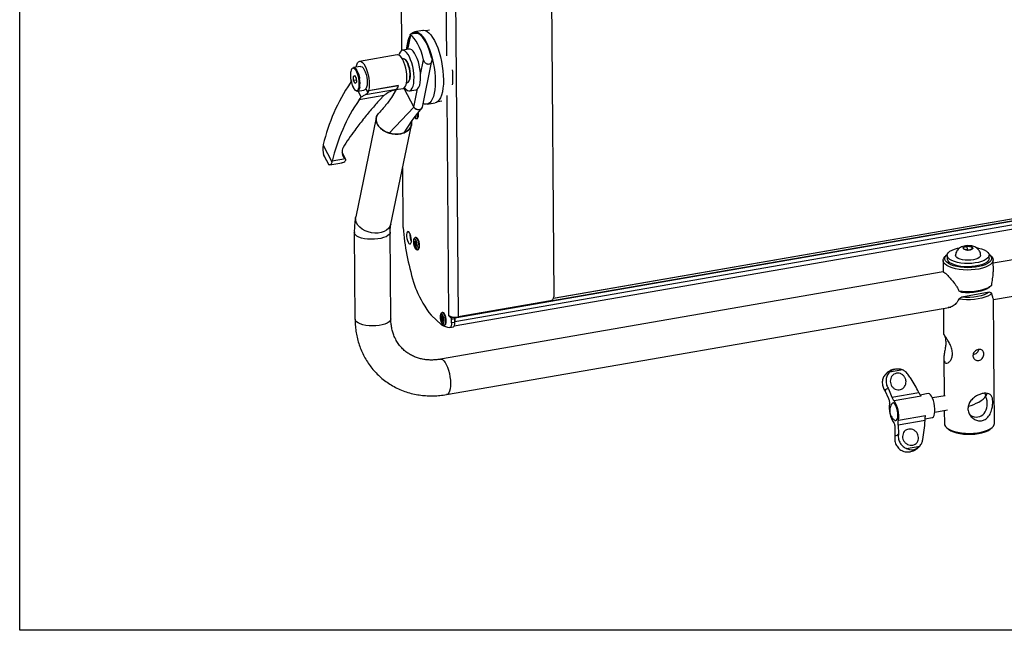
# Model space of a CAD drawing. Header units: millimetres. Extents: x 5 to 589, y 5 to 415.
# Tile 1 of 35: x 10 to 120, y 10 to 78. Entities that reach past the tile are written whole.
import ezdxf

# ---------------------------------------------------------------- set-up
doc = ezdxf.new("R2010")
doc.units = ezdxf.units.MM
doc.linetypes.add('SLD-Continua', pattern=[0])

msp = doc.modelspace()

# ---------------------------------------------------------------- linework, layer by layer
at = {"color": 7, "linetype": 'SLD-Continua', "lineweight": 25}
for p, q in [((10, 10), (10, 410)), ((69.1914, 99.9569), (69.5998, 47.1961)), ((57.6609, 74.0923), (57.471, 98.6319)), ((58.5209, 98.474), (58.9349, 44.9769)), ((52.5082, 89.7478), (52.6248, 74.6852)), ((54.9846, 76.9376), (54.065, 76.778)), ((55.7374, 76.9667), (55.32, 76.8943)), ((53.5742, 76.4793), (53.2269, 74.8057)), ((53.6266, 76.407), (53.2968, 74.8178)), ((53.4531, 74.845), (52.7174, 74.7173)), ((52.1421, 74.2115), (47.9394, 73.4823)), ((52.8053, 73.7684), (52.7089, 73.7516)), ((53.0829, 73.6353), (53.0067, 73.698)), ((54.7418, 72.0062), (55.0838, 73.6541)), ((48.0368, 72.9207), (47.2386, 72.7821)), ((54.9397, 68.3638), (56.0105, 73.5232)), ((47.2407, 71.7797), (47.3836, 71.9039)), ((47.4317, 71.8129), (47.2407, 71.7797)), ((47.2661, 71.3377), (47.2407, 71.7797)), ((47.3836, 71.9039), (47.5518, 71.586)), ((47.5518, 71.586), (47.5772, 71.144)), ((47.0247, 71.2867), (46.8882, 71.0398)), ((47.5631, 71.3892), (47.2661, 71.3377)), ((47.4343, 71.0198), (47.2661, 71.3377)), ((47.5772, 71.144), (47.4343, 71.0198)), ((48.5856, 69.7709), (52.0589, 70.3736)), ((48.6491, 70.4224), (48.8664, 70.0119)), ((52.2802, 70.7794), (48.9451, 70.2007)), ((48.948, 70.2201), (52.2842, 70.799)), ((52.0324, 70.3357), (51.4814, 69.4521)), ((51.9801, 70.3266), (52.7917, 70.4675)), ((52.2842, 70.799), (52.2802, 70.7794)), ((52.8729, 70.4966), (53.9903, 68.3856)), ((53.1705, 71.0914), (53.2669, 71.1081)), ((53.4328, 71.2423), (53.4835, 71.3269)), ((53.9903, 68.3856), (54.4081, 70.3986)), ((47.6933, 70.1613), (48.3947, 70.283)), ((48.1273, 69.4949), (47.7677, 70.1742)), ((50.6344, 69.661), (47.8718, 69.1816)), ((47.8718, 69.1816), (48.1273, 69.4949)), ((50.1893, 69.1996), (50.6344, 69.661)), ((53.5038, 70.185), (54.2396, 70.3127)), ((57.885, 45.1348), (57.6951, 69.6744)), ((51.251, 65.4738), (53.9903, 68.3856)), ((54.9367, 68.3496), (54.9397, 68.3638)), ((55.4669, 68.6988), (56.3865, 68.8583)), ((56.6877, 69.0121), (57.1051, 69.0845)), ((49.7962, 67.1779), (47.5044, 56.1355)), ((54.3018, 67.0999), (54.357, 67.1095)), ((54.4549, 67.5117), (54.4442, 67.7074)), ((54.4549, 67.5117), (54.51, 67.5213)), ((51.4209, 55.3226), (53.7128, 66.365)), ((52.9176, 65.5177), (53.8071, 66.8694)), ((58.5438, 44.8998), (184.165, 66.6973)), ((184.189, 66.6206), (58.5678, 44.8231)), ((58.5706, 44.4529), (184.1919, 66.2503)), ((58.5093, 43.9704), (184.0145, 65.7477)), ((173.179, 64.995), (69.5577, 47.0149)), ((173.1738, 64.9997), (69.5605, 47.021)), ((43.8852, 64.1881), (43.873, 64.1238)), ((43.873, 64.1238), (44.8545, 62.2696)), ((43.9223, 63.0553), (44.5144, 61.9367)), ((44.0132, 62.8332), (43.9223, 63.0553)), ((44.0068, 62.8307), (44.4509, 61.9916)), ((46.3951, 62.5452), (45.9818, 63.326)), ((45.9842, 63.2646), (46.3385, 62.5952)), ((46.0077, 63.103), (46.2407, 62.6628)), ((44.5144, 61.9367), (44.4526, 61.9922)), ((44.6075, 61.9288), (45.9445, 62.1608)), ((44.8545, 62.2696), (44.8688, 62.3299)), ((46.3536, 62.5876), (44.8688, 62.3299)), ((52.726, 61.6108), (52.7768, 55.0446)), ((174.1198, 60.5731), (118.6621, 50.9502)), ((118.6934, 46.8959), (174.8037, 56.632)), ((47.349, 54.3886), (47.4238, 44.7245)), ((51.4236, 44.7555), (51.3488, 54.4196)), ((54.0205, 53.3609), (54.0193, 53.1794)), ((54.0193, 53.1794), (54.1285, 53.0713)), ((54.218, 53.1447), (54.0193, 53.1794)), ((54.1297, 53.2528), (54.0205, 53.3609)), ((54.1285, 53.0713), (54.1267, 52.8208)), ((54.2064, 52.9127), (54.1267, 52.8208)), ((54.1267, 52.8208), (54.2052, 52.7431)), ((54.1285, 53.0713), (54.2659, 53.0952)), ((54.1315, 53.5034), (54.1297, 53.2528)), ((54.2089, 53.2666), (54.1297, 53.2528)), ((54.2101, 53.4257), (54.1315, 53.5034)), ((54.2343, 53.835), (54.1792, 53.8254)), ((54.2052, 52.7431), (54.207, 52.9936)), ((54.3171, 53.0128), (54.207, 52.9936)), ((54.207, 52.9936), (54.3162, 52.8856)), ((54.2083, 53.1752), (54.2101, 53.4257)), ((54.3175, 53.0671), (54.2083, 53.1752)), ((54.2181, 53.1655), (54.218, 53.1447)), ((54.3174, 53.0464), (54.218, 53.1447)), ((54.2659, 53.0952), (54.2652, 53.0037)), ((54.2659, 53.0952), (54.3173, 53.0443)), ((54.3162, 52.8856), (54.3175, 53.0671)), ((54.5681, 52.8775), (54.6233, 52.8871)), ((115.3712, 52.7304), (115.6586, 52.8331)), ((115.6586, 52.8331), (115.7297, 52.8576)), ((115.7297, 52.8576), (115.8206, 52.8475)), ((115.7297, 52.8576), (115.7329, 52.4469)), ((115.8206, 52.8475), (116.1877, 52.8031)), ((116.1877, 52.8031), (116.2786, 52.7911)), ((116.2786, 52.7911), (116.2983, 52.7556)), ((116.2786, 52.7911), (116.2806, 52.5301)), ((116.3734, 52.6852), (116.2983, 52.7556)), ((116.2983, 52.7556), (116.378, 52.6084)), ((54.4151, 52.4657), (54.4703, 52.4753)), ((113.5008, 51.8886), (113.3209, 51.7363)), ((113.5071, 51.8251), (113.51, 51.4569)), ((114.4852, 51.7213), (114.4551, 51.832)), ((115.3001, 52.704), (115.3712, 52.7304)), ((115.3198, 52.6685), (115.3001, 52.704)), ((115.3996, 52.5213), (115.3198, 52.6685)), ((115.4193, 52.4839), (115.3996, 52.5213)), ((115.5101, 52.4739), (115.4193, 52.4839)), ((115.8773, 52.4294), (115.5101, 52.4739)), ((115.9681, 52.4175), (115.8773, 52.4294)), ((116.0392, 52.4438), (115.9681, 52.4175)), ((116.3266, 52.5466), (116.0392, 52.4438)), ((116.3977, 52.5711), (116.3266, 52.5466)), ((116.378, 52.6084), (116.3734, 52.6852)), ((116.378, 52.6084), (116.3977, 52.5711)), ((118.2058, 51.4933), (118.203, 51.8614)), ((118.3905, 51.7756), (118.2083, 51.925)), ((113.0594, 51.2693), (113.0694, 49.9798)), ((118.6694, 50.005), (118.6593, 51.3127)), ((113.0825, 49.982), (56.9592, 40.2437)), ((118.1942, 48.2664), (118.2954, 48.3534)), ((118.2969, 48.3516), (118.4163, 48.4527)), ((114.805, 47.8798), (115.1333, 47.7353)), ((118.1985, 47.7142), (115.1376, 47.1831)), ((118.4951, 47.5985), (118.1985, 47.7142)), ((69.2348, 46.7641), (58.9349, 44.9769)), ((115.1376, 47.1831), (114.8121, 46.9595)), ((118.7289, 42.3151), (118.6934, 46.9037)), ((55.9234, 45.1469), (57.0859, 44.0903)), ((57.1211, 45.1197), (57.1194, 44.8692)), ((57.1997, 45.042), (57.1211, 45.1197)), ((57.2239, 45.4513), (57.1688, 45.4418)), ((57.643, 36.3025), (113.9254, 46.0685)), ((57.8854, 45.0888), (57.885, 45.1348)), ((57.9344, 45.0973), (57.8854, 45.0888)), ((58.1603, 44.8389), (57.8854, 45.0888)), ((113.1008, 45.9254), (113.1232, 43.0299)), ((57.0101, 44.9772), (57.0089, 44.7957)), ((57.0089, 44.7957), (57.1181, 44.6877)), ((57.2076, 44.7611), (57.0089, 44.7957)), ((57.1194, 44.8692), (57.0101, 44.9772)), ((57.1181, 44.6877), (57.1163, 44.4371)), ((57.196, 44.529), (57.1163, 44.4371)), ((57.1163, 44.4371), (57.1948, 44.3594)), ((57.1181, 44.6877), (57.2555, 44.7115)), ((57.1985, 44.8829), (57.1194, 44.8692)), ((57.1948, 44.3594), (57.1966, 44.61)), ((57.3067, 44.6291), (57.1966, 44.61)), ((57.1966, 44.61), (57.3058, 44.502)), ((57.1979, 44.7915), (57.1997, 45.042)), ((57.3071, 44.6835), (57.1979, 44.7915)), ((57.2077, 44.7818), (57.2076, 44.7611)), ((57.307, 44.6627), (57.2076, 44.7611)), ((57.2555, 44.7115), (57.2548, 44.6201)), ((57.2555, 44.7115), (57.3069, 44.6606)), ((57.3058, 44.502), (57.3071, 44.6835)), ((57.4047, 44.0821), (57.4599, 44.0917)), ((57.5577, 44.4939), (57.6129, 44.5035)), ((58.5282, 44.9027), (58.1603, 44.8389)), ((58.2003, 44.7112), (58.5681, 44.775)), ((58.2035, 44.297), (58.2003, 44.7112)), ((58.5713, 44.3608), (58.2035, 44.297)), ((58.4715, 44.9542), (58.5282, 44.9027)), ((58.4849, 44.9533), (58.5438, 44.8998)), ((58.5678, 44.8231), (58.5706, 44.4529)), ((58.5713, 44.3608), (58.5681, 44.775)), ((58.0261, 43.7943), (58.3939, 43.8582)), ((118.8003, 33.089), (118.7378, 41.1695)), ((113.1439, 40.3555), (113.1764, 36.1542)), ((108.5515, 39.06), (107.0746, 38.8037)), ((107.0137, 35.8325), (106.5806, 36.7297)), ((106.9608, 36.9492), (107.3512, 36.0273)), ((107.3512, 36.0273), (110.3443, 36.5466)), ((111.3913, 36.4027), (110.5161, 36.2508)), ((107.405, 35.347), (107.3371, 35.2803)), ((110.6186, 36.1228), (107.5897, 35.5972)), ((113.2858, 36.1732), (111.8699, 35.9275)), ((112.1435, 34.351), (113.5593, 34.5967)), ((113.189, 34.5324), (113.2005, 33.0457)), ((111.0421, 33.4123), (108.049, 32.8929)), ((108.0715, 33.433), (111.1004, 33.9586)), ((111.0516, 33.6034), (111.8529, 33.7424)), ((107.6989, 31.7062), (107.7115, 32.6981)), ((108.049, 32.8929), (108.0791, 31.9257)), ((113.4692, 32.5828), (113.6514, 32.4333)), ((118.3589, 32.4698), (118.5388, 32.622)), ((108.9725, 30.278), (110.4494, 30.5343)), ((109.3947, 29.9188), (109.4674, 29.9457)), ((584, 10), (10, 10))]:
    msp.add_line(p, q, dxfattribs=at)
at = {"color": 7, "linetype": 'SLD-Continua', "lineweight": 25, "flags": 128}
for points in [[(54.9846, 76.9376), (55.0553, 76.945), (55.2542, 76.9178), (55.4604, 76.8218), (55.6704, 76.6586), (55.8808, 76.4311), (56.0877, 76.1432), (56.2879, 75.7997), (56.4777, 75.4066), (56.6539, 74.9705), (56.8136, 74.499), (56.954, 74.0001), (57.0726, 73.4824), (57.1676, 72.9546), (57.2372, 72.4259), (57.2802, 71.9052), (57.296, 71.4015), (57.2842, 70.9235), (57.245, 70.4792), (57.1792, 70.0763), (57.0878, 69.7217), (56.9724, 69.4214), (56.835, 69.1806), (56.6779, 69.0035), (56.5039, 68.8929), (56.3865, 68.8583)], [(55.0838, 73.6541), (54.9468, 74.1408), (54.791, 74.6008), (54.6191, 75.0263), (54.4339, 75.4098), (54.2387, 75.7449), (54.0367, 76.0258), (53.8316, 76.2478), (53.6266, 76.407)], [(53.7157, 76.5774), (53.7736, 76.6329), (53.9477, 76.7435), (54.1357, 76.7855), (54.3345, 76.7582), (54.5407, 76.6622), (54.7508, 76.4991), (54.9611, 76.2716), (55.1681, 75.9836), (55.3682, 75.6401), (55.558, 75.247), (55.7343, 74.811), (55.8939, 74.3395), (56.0343, 73.8405), (56.153, 73.3228), (56.2479, 72.795), (56.3175, 72.2663), (56.3606, 71.7456), (56.3763, 71.242), (56.3645, 70.7639), (56.3254, 70.3196), (56.2595, 69.9167), (56.1682, 69.5621), (56.0528, 69.2618), (55.9154, 69.0211), (55.7583, 68.8439), (55.5843, 68.7334), (55.3962, 68.6913), (55.1974, 68.7186), (55.0286, 68.7923)], [(56.0034, 73.8137), (55.8664, 74.3004), (55.7107, 74.7604), (55.5387, 75.1858), (55.3535, 75.5694), (55.1583, 75.9045), (54.9564, 76.1854), (54.7512, 76.4074), (54.5462, 76.5665)], [(54.2396, 70.3127), (54.3162, 70.3369), (54.4464, 70.437), (54.5574, 70.606), (54.6454, 70.8384), (54.7078, 71.1268), (54.7426, 71.4618), (54.7485, 71.8327), (54.7254, 72.2276), (54.674, 72.6338), (54.5961, 73.0382), (54.4941, 73.4278), (54.3712, 73.7902), (54.2315, 74.1136), (54.0794, 74.3877), (53.9198, 74.6037), (53.7578, 74.7546), (53.5987, 74.8355), (53.4531, 74.845)], [(53.159, 71.0319), (53.2002, 71.3193), (53.2132, 71.646), (53.1975, 71.9993), (53.1537, 72.3657), (53.0835, 72.7311), (52.9896, 73.0814), (52.8757, 73.4032), (52.746, 73.6842), (52.6056, 73.9135), (52.4599, 74.0822), (52.3144, 74.184), (52.1748, 74.2149), (52.1421, 74.2115)], [(52.9412, 70.5479), (52.9568, 70.5265), (53.1182, 70.3424), (53.2794, 70.226), (53.4352, 70.1811), (53.5805, 70.2092), (53.7107, 70.3094), (53.8217, 70.4784), (53.9097, 70.7108), (53.9721, 70.9991), (54.0069, 71.3341), (54.0128, 71.705), (53.9897, 72.0999), (53.9383, 72.5061), (53.8604, 72.9105), (53.7583, 73.3002), (53.6355, 73.6625), (53.4958, 73.986), (53.3437, 74.2601), (53.1841, 74.476), (53.0221, 74.6269), (52.863, 74.7079), (52.7118, 74.7163), (52.5735, 74.6519), (52.4524, 74.5168), (52.3525, 74.3153), (52.3099, 74.1861)], [(53.5279, 71.5092), (53.5604, 71.7545), (53.5646, 72.0368), (53.5403, 72.3407), (53.4889, 72.6498), (53.413, 72.9476), (53.3168, 73.2179), (53.2055, 73.4461), (53.0851, 73.62), (52.962, 73.7302), (52.8429, 73.7708), (52.8053, 73.7684)], [(53.4835, 71.3269), (53.5149, 71.3883), (53.5729, 71.5778), (53.6041, 71.8181), (53.6066, 72.0952), (53.5803, 72.393), (53.5266, 72.6942), (53.4489, 72.9812), (53.3514, 73.2375), (53.24, 73.448), (53.121, 73.6006), (53.0829, 73.6353)], [(47.2386, 72.7821), (47.2756, 72.7845), (47.3929, 72.7446), (47.5142, 72.636), (47.6328, 72.4647), (47.7425, 72.2398), (47.8372, 71.9735), (47.912, 71.6802), (47.9361, 71.5546)], [(47.557, 72.8374), (47.5598, 72.8539), (47.6237, 73.1105), (47.7136, 73.306), (47.826, 73.4324), (47.9562, 73.4846), (48.099, 73.4604), (48.2485, 73.3609), (48.3986, 73.1901), (48.5433, 72.9549), (48.6766, 72.665), (48.7931, 72.3321), (48.888, 71.9698), (48.9576, 71.5929), (48.9989, 71.2166), (49.0102, 70.8564), (48.9912, 70.5269), (48.9426, 70.2415), (48.8664, 70.0119), (48.8664, 70.0119)], [(48.0368, 72.9207), (48.0897, 72.9217), (48.2124, 72.8688), (48.3381, 72.743), (48.4596, 72.5515), (48.5697, 72.3056), (48.6621, 72.0193), (48.7314, 71.7094), (48.7737, 71.3938), (48.7865, 71.0906), (48.769, 70.8176), (48.7223, 70.5905), (48.6491, 70.4224)], [(53.2669, 71.1081), (53.2854, 71.1124), (53.3866, 71.1792), (53.4689, 71.3139), (53.5279, 71.5092)], [(47.9505, 70.5564), (47.8923, 70.364), (47.8112, 70.2313), (47.7115, 70.1655), (47.5986, 70.1701), (47.4785, 70.2449), (47.3577, 70.3858), (47.2427, 70.5852), (47.1398, 70.8325), (47.0545, 71.1142), (46.9962, 71.3867)], [(52.0398, 70.3573), (51.9671, 70.3223), (51.9376, 70.3152)], [(53.9873, 68.3714), (54.092, 68.2458), (54.2508, 68.1515), (54.4395, 68.1028), (54.6293, 68.1071), (54.7914, 68.1638), (54.9011, 68.2643), (54.9367, 68.3496)], [(53.9903, 68.3856), (54.095, 68.26), (54.2538, 68.1656), (54.4424, 68.1169), (54.6322, 68.1213), (54.7943, 68.178), (54.904, 68.2785), (54.9397, 68.3638)], [(53.7276, 66.6627), (53.7309, 66.6229), (53.7116, 66.3597), (53.6216, 66.1113), (53.4642, 65.8868), (53.2449, 65.6943), (52.9717, 65.5407), (52.6546, 65.4316), (52.305, 65.371), (51.9354, 65.3609), (51.5593, 65.4018), (51.1903, 65.4923), (50.8416, 65.6289), (50.526, 65.8069), (50.2547, 66.0197), (50.0377, 66.2597), (49.8827, 66.5182), (49.7953, 66.7858), (49.7788, 67.053), (49.8337, 67.3099), (49.958, 67.5474), (50.043, 67.6541)], [(54.0586, 67.2516), (54.1299, 67.2148), (54.198, 67.2446), (54.2469, 67.3436), (54.2692, 67.4871)], [(54.3012, 67.0998), (54.3307, 67.1101), (54.3724, 67.1474), (54.4067, 67.209), (54.4325, 67.2924), (54.4488, 67.3947), (54.4549, 67.5117)], [(54.357, 67.1095), (54.3836, 67.1185), (54.4502, 67.1932), (54.4939, 67.3325), (54.51, 67.5213)], [(54.51, 67.5213), (54.4968, 67.7391), (54.4925, 67.7714)], [(44.8545, 62.2696), (44.8271, 62.1795), (44.7945, 62.1019), (44.757, 62.0377), (44.7152, 61.9875), (44.6695, 61.952), (44.6204, 61.9316), (44.5685, 61.9265), (44.5144, 61.9367)], [(51.4209, 55.3226), (51.4198, 55.3172), (51.3298, 55.0689), (51.1723, 54.8444), (50.953, 54.6519), (50.6799, 54.4983), (50.3628, 54.3892), (50.0131, 54.3285), (49.6435, 54.3185), (49.2674, 54.3594), (48.8984, 54.4498), (48.5497, 54.5865), (48.2341, 54.7645), (47.9628, 54.9773), (47.7458, 55.2173), (47.5908, 55.4758), (47.5035, 55.7434), (47.4869, 56.0106), (47.5044, 56.1355)], [(51.3488, 54.4191), (51.3345, 54.3235), (51.2533, 54.1777), (51.1033, 54.0402), (50.8898, 53.9158), (50.6207, 53.809), (50.3056, 53.7237), (49.956, 53.663), (49.5844, 53.6292), (49.2042, 53.6233), (48.8293, 53.6456), (48.4732, 53.6954), (48.1488, 53.7707), (47.8677, 53.869), (47.6401, 53.9866), (47.4743, 54.1193), (47.3763, 54.2623), (47.349, 54.3872)], [(53.7254, 53.5422), (53.7089, 53.765), (53.6643, 53.9906), (53.5967, 54.1948), (53.5131, 54.3553), (53.4228, 54.4548), (53.3355, 54.4825), (53.2606, 54.4354), (53.2063, 54.3185), (53.1785, 54.1446), (53.1801, 53.9325), (53.2111, 53.7052), (53.2679, 53.4873), (53.3446, 53.3025), (53.4327, 53.1707), (53.5228, 53.1062), (53.605, 53.1161), (53.6705, 53.1992), (53.7121, 53.3466), (53.7254, 53.5422)], [(54.1649, 52.6241), (54.2431, 52.5806), (54.3113, 52.6104), (54.3602, 52.7095), (54.3831, 52.8644), (54.3771, 53.0543), (54.3429, 53.2535), (54.2851, 53.4352), (54.2115, 53.5746), (54.1322, 53.6532), (54.0577, 53.6601), (53.9981, 53.5946), (53.9616, 53.4653), (53.953, 53.2899), (53.9734, 53.092), (54.0203, 52.8983), (54.0871, 52.735), (54.1649, 52.6241)], [(54.5681, 52.8775), (54.5544, 53.0994), (54.5118, 53.3265), (54.4451, 53.5332), (54.3617, 53.6964), (54.2712, 53.7979), (54.1835, 53.8261), (54.1784, 53.8253)], [(54.6233, 52.8871), (54.61, 53.105), (54.5689, 53.3283), (54.5042, 53.5328), (54.4231, 53.6964), (54.3343, 53.8014), (54.2475, 53.8363), (54.2343, 53.835)], [(54.4144, 52.4656), (54.444, 52.476), (54.4856, 52.5133), (54.52, 52.5748), (54.5458, 52.6583), (54.562, 52.7605), (54.5681, 52.8775)], [(54.4703, 52.4753), (54.4968, 52.4843), (54.5634, 52.559), (54.6072, 52.6983), (54.6233, 52.8871)], [(113.2844, 50.8442), (113.1413, 51.0103), (113.0687, 51.1837), (113.0683, 51.3599), (113.1402, 51.5343), (113.2825, 51.7024), (113.3209, 51.7363)], [(113.4669, 51.0602), (113.3314, 51.2186), (113.2649, 51.384), (113.2691, 51.5519), (113.3439, 51.7177), (113.4873, 51.8769), (113.5008, 51.8886)], [(118.3905, 51.7756), (118.5144, 51.6559), (118.6226, 51.4856), (118.6593, 51.3103), (118.6234, 51.1344), (118.5159, 50.9626), (118.3396, 50.7994), (118.0991, 50.6488), (117.8006, 50.5149), (117.4518, 50.4011), (117.0618, 50.3103), (116.6406, 50.2449), (116.1992, 50.2067), (115.7489, 50.1965), (115.3016, 50.2146), (114.8687, 50.2607), (114.4614, 50.3334), (114.0903, 50.4309), (113.7651, 50.5507), (113.4941, 50.6897), (113.2844, 50.8442), (113.2844, 50.8442)], [(118.2083, 51.925), (118.2489, 51.89), (118.3844, 51.7316), (118.4509, 51.5661), (118.4467, 51.3982), (118.3719, 51.2324), (118.2286, 51.0732), (118.0205, 50.925), (117.7535, 50.7918), (117.4347, 50.6772), (117.073, 50.5844), (116.6781, 50.5159), (116.2608, 50.4735), (115.8325, 50.4585), (115.405, 50.4712), (114.9897, 50.5113), (114.5982, 50.5776), (114.241, 50.6685), (113.928, 50.7813), (113.6676, 50.9131), (113.4669, 51.0602), (113.4669, 51.0602)], [(113.8204, 51.3718), (113.6478, 51.5158), (113.5423, 51.6697), (113.5071, 51.8289), (113.5432, 51.9885), (113.6496, 52.1437), (113.823, 52.2898), (114.0581, 52.4223), (114.3478, 52.5372), (114.6833, 52.631), (114.9274, 52.6804)], [(116.7794, 52.6931), (117.0313, 52.6454), (117.3663, 52.5557), (117.6554, 52.4443), (117.8897, 52.3147), (118.0623, 52.1707), (118.1678, 52.0168), (118.203, 51.8576), (118.1669, 51.698), (118.0605, 51.5428), (117.8871, 51.3967), (117.652, 51.2642), (117.3623, 51.1493), (117.0268, 51.0554), (116.6557, 50.9855), (116.2602, 50.9417), (115.8525, 50.9253), (115.4448, 50.9367), (115.0496, 50.9757), (114.6788, 51.0411), (114.3439, 51.1308), (114.0548, 51.2422), (113.8204, 51.3718), (113.8204, 51.3718)], [(117.255, 51.8554), (117.2548, 51.8434), (117.2146, 51.7216), (117.1062, 51.6059), (116.9351, 51.5021), (116.7098, 51.4154), (116.4416, 51.3501), (116.144, 51.3096), (115.832, 51.2958), (115.5211, 51.3095), (115.2269, 51.35), (114.9643, 51.4152), (114.7463, 51.5018), (114.5839, 51.6056), (114.4852, 51.7213)], [(118.2058, 51.4933), (118.2059, 51.4895), (118.1697, 51.3298), (118.0634, 51.1746), (117.89, 51.0286), (117.6549, 50.896), (117.3652, 50.7811), (117.0296, 50.6873), (116.6585, 50.6174), (116.2631, 50.5736), (115.8553, 50.5571), (115.4476, 50.5686), (115.0524, 50.6076), (114.6817, 50.6729), (114.3467, 50.7626), (114.0576, 50.874), (113.8232, 51.0036)], [(114.805, 47.8798), (115.229, 47.8289), (115.6695, 47.805), (116.1152, 47.8088), (116.5549, 47.8403), (116.9775, 47.8985), (117.3722, 47.9821), (117.729, 48.0888), (118.0389, 48.2161), (118.294, 48.3607), (118.4879, 48.5189)], [(118.4951, 47.5985), (118.3012, 47.4403), (118.046, 47.2958), (117.7361, 47.1685), (117.3793, 47.0617), (116.9846, 46.9781), (116.5621, 46.9199), (116.1223, 46.8884), (115.6766, 46.8846), (115.2361, 46.9085), (114.8121, 46.9595)], [(115.1333, 47.7353), (115.5749, 47.7024), (116.0256, 47.7), (116.4719, 47.7281), (116.9004, 47.7858), (117.2981, 47.8715), (117.6532, 47.9824), (117.955, 48.1154), (118.1942, 48.2664)], [(118.1985, 47.7142), (117.9592, 47.5632), (117.6575, 47.4302), (117.3024, 47.3192), (116.9046, 47.2336), (116.4762, 47.1759), (116.0299, 47.1478), (115.5792, 47.1502), (115.1376, 47.1831)], [(57.1545, 44.2404), (57.2327, 44.197), (57.3009, 44.2268), (57.3498, 44.3258), (57.3727, 44.4808), (57.3667, 44.6707), (57.3325, 44.8699), (57.2747, 45.0515), (57.2011, 45.191), (57.1218, 45.2695), (57.0473, 45.2765), (56.9877, 45.2109), (56.9512, 45.0817), (56.9426, 44.9063), (56.9631, 44.7084), (57.0099, 44.5147), (57.0767, 44.3513), (57.1545, 44.2404)], [(57.5577, 44.4939), (57.544, 44.7158), (57.5014, 44.9428), (57.4347, 45.1495), (57.3513, 45.3128), (57.2608, 45.4142), (57.1731, 45.4424), (57.168, 45.4416)], [(57.6129, 44.5035), (57.5997, 44.7213), (57.5585, 44.9446), (57.4938, 45.1491), (57.4127, 45.3127), (57.3239, 45.4177), (57.2371, 45.4526), (57.2239, 45.4513)], [(51.4236, 44.7555), (51.4184, 44.6965), (51.355, 44.5496), (51.2218, 44.4095), (51.0235, 44.2813), (50.7675, 44.1697), (50.4629, 44.0788), (50.1207, 44.0117), (49.7534, 43.971), (49.3741, 43.958), (48.9966, 43.9734), (48.6346, 44.0164), (48.3011, 44.0856), (48.0081, 44.1784), (47.7663, 44.2915), (47.5844, 44.4209)], [(57.404, 44.082), (57.4336, 44.0923), (57.4752, 44.1296), (57.5096, 44.1912), (57.5354, 44.2747), (57.5516, 44.3769), (57.5577, 44.4939)], [(57.4599, 44.0917), (57.4864, 44.1007), (57.553, 44.1754), (57.5968, 44.3147), (57.6129, 44.5035)], [(58.2035, 44.297), (58.2007, 44.1888), (58.1908, 44.0898), (58.1739, 44.0021), (58.1505, 43.9277), (58.1211, 43.8684), (58.0863, 43.8256), (58.047, 43.8002), (58.004, 43.7929)], [(58.3939, 43.8582), (58.4148, 43.8641), (58.4541, 43.8895), (58.4889, 43.9323), (58.5184, 43.9915), (58.5418, 44.0659), (58.5587, 44.1536), (58.5686, 44.2527), (58.5713, 44.3608)], [(56.9597, 40.2437), (57.0307, 40.2461), (57.1752, 40.1967), (57.3242, 40.0778), (57.4724, 39.8937), (57.6144, 39.6509), (57.7451, 39.3584), (57.8597, 39.0267), (57.9541, 38.6677), (58.025, 38.2945), (58.0696, 37.9204), (58.0865, 37.5592)], [(58.0865, 37.5592), (58.075, 37.2237), (58.0356, 36.9262), (57.9696, 36.6773), (57.8794, 36.4861), (57.7683, 36.3595), (57.6432, 36.3026)], [(112.0653, 35.3283), (111.9862, 35.6231), (111.8875, 35.8881), (111.7745, 36.1092), (111.6532, 36.2744), (111.5303, 36.3748), (111.4124, 36.405), (111.3913, 36.4027)], [(107.6575, 33.4334), (107.6877, 33.4141), (107.7896, 33.3926), (107.879, 33.4442), (107.9492, 33.5651), (107.9951, 33.7462), (108.0132, 33.9743), (108.0022, 34.2323), (107.9629, 34.5011), (107.8982, 34.7608), (107.8129, 34.9922), (107.7133, 35.178), (107.6069, 35.3044), (107.5015, 35.3622), (107.405, 35.347), (107.405, 35.347)], [(111.8529, 33.7424), (111.887, 33.7519), (111.9858, 33.8289), (112.065, 33.9729), (112.1203, 34.1762), (112.1488, 34.4278), (112.1489, 34.7141), (112.1205, 35.0198), (112.0653, 35.3283)], [(113.2005, 33.0457), (113.2212, 32.9163), (113.3117, 32.7443), (113.4718, 32.5807), (113.6974, 32.4297), (113.9827, 32.2952), (114.3202, 32.1807), (114.7013, 32.0891), (115.116, 32.0229), (115.5536, 31.9838), (116.0027, 31.9727), (116.4518, 31.99), (116.8893, 32.0351), (117.3036, 32.107), (117.6843, 32.2038), (118.0213, 32.323), (118.306, 32.4614), (118.531, 32.6155), (118.6904, 32.7813), (118.7802, 32.9545), (118.8003, 33.089)], [(113.6514, 32.4333), (113.7033, 32.3932), (113.9346, 32.2533), (114.2223, 32.1305), (114.5586, 32.0283), (114.9342, 31.9494), (115.339, 31.896), (115.7618, 31.8696), (116.1912, 31.8707), (116.6154, 31.8995), (117.0229, 31.9552), (117.4025, 32.0361), (117.7439, 32.1402), (118.0378, 32.2645), (118.2762, 32.4057), (118.3589, 32.4698)]]:
    msp.add_lwpolyline(points, dxfattribs=at)
at = {"color": 7, "linetype": 'SLD-Continua', "lineweight": 25}
for centre, radius, start, end in [((56.7904, 74.7424), 3.6183, 153.709623, 179.147119), ((49.7589, 71.6334), 8.6011, 354.796142, 6.061861), ((45.1341, 71.015), 2.8534, 350.75153, 10.900538), ((63.7774, 59.5537), 20.4249, 145.780979, 166.885412), ((52.2805, 70.0927), 0.3578, 128.265696, 132.290297), ((51.5265, 70.9271), 0.768, 313.891586, 348.913981), ((52.5362, 71.0355), 0.6229, 294.222264, 359.666445), ((47.8354, 70.3785), 1.1238, 350.895456, 351.897441), ((64.761, 57.6956), 20.4249, 145.780979, 166.885412), ((69.1017, 49.5243), 27.1169, 143.173998, 148.047556), ((46.9246, 63.7292), 3.077, 172.631017, 192.650036), ((47.0885, 63.3809), 1.111, 153.591787, 220.262319), ((46.4521, 62.8644), 0.2921, 223.630265, 247.118455), ((46.2831, 62.4679), 0.1389, 59.527526, 66.502706), ((45.5064, 62.7666), 0.9388, 341.027986, 342.007315), ((54.2174, 55.0576), 1.4406, 180.516049, 185.038401), ((82.5805, 57.5316), 29.9114, 184.987694, 196.850209), ((55.1581, 54.0884), 1.6159, 172.990297, 206.697314), ((54.2707, 52.6211), 0.1059, 178.350566, 223.353668), ((114.0963, 51.5272), 0.5905, 186.838093, 242.458991), ((61.8637, 51.2571), 8.2653, 196.85111, 203.45757), ((65.6749, 52.7126), 12.3422, 202.612884, 217.806248), ((69.1503, 47.2056), 0.4496, 280.828133, 358.779932), ((58.6089, 46.3782), 1.4387, 239.793768, 283.098308), ((47.8243, 44.7421), 0.4009, 182.51419, 233.256714), ((58.1319, 45.7537), 1.965, 237.835698, 266.266741), ((57.2603, 44.2374), 0.1059, 178.350566, 223.353668), ((58.0007, 44.7188), 0.1997, 357.804444, 36.958777), ((58.3686, 44.7826), 0.1997, 357.804444, 36.958777), ((58.448, 44.8277), 0.1198, 357.804444, 36.958777), ((106.9555, 36.5193), 0.43, 89.291775, 150.696052), ((109.9023, 34.7998), 2.8563, 169.71217, 215.388079), ((105.2611, 33.9431), 2.8563, 349.71217, 35.388079), ((107.7042, 32.1362), 0.43, 269.291775, 330.696052)]:
    msp.add_arc(centre, radius, start, end, dxfattribs=at)
for major_axis, ratio, start_param, end_param in [((-0.8974, 2.0074), 0.68055807, 4.54132296, 4.68434377), ((1.6007, 0.7156), 0.39460036, 5.71154183, 6.11211929), ((1.6007, 0.7156), 0.39460036, 4.24809072, 5.71154183), ((-0.8974, 2.0074), 0.68055807, 2.40508407, 4.54132296)]:
    msp.add_ellipse((116.3469, 35.8924), major_axis=major_axis, ratio=ratio, start_param=start_param, end_param=end_param, dxfattribs=at)
for points, knots in [([(53.6266, 76.407), (53.6021, 76.4275), (53.5557, 76.4665), (53.5915, 76.5137), (53.6751, 76.5496), (53.7696, 76.5734), (53.8745, 76.5933), (53.9929, 76.6103), (54.14, 76.6231), (54.2882, 76.6254), (54.4406, 76.6126), (54.5086, 76.583), (54.5462, 76.5665)], [0, 0, 0, 0, 0.14742234, 0.27928039, 0.37682696, 0.45868971, 0.49983161, 0.58265064, 0.66514474, 0.75515692, 0.86430305, 1, 1, 1, 1]), ([(56.0034, 73.8137), (56.0149, 73.7307), (56.0368, 73.5736), (55.9685, 73.3698), (55.8641, 73.2335), (55.7612, 73.1694), (55.6544, 73.1399), (55.5401, 73.1428), (55.4066, 73.1957), (55.2793, 73.2944), (55.1561, 73.4475), (55.1096, 73.5804), (55.0838, 73.6541)], [0, 0, 0, 0, 0.14742234, 0.27928039, 0.37682696, 0.45868971, 0.49983161, 0.58265064, 0.66514474, 0.75515692, 0.86430305, 1, 1, 1, 1]), ([(46.947, 72.3345), (46.9766, 72.4357), (47.0222, 72.5914), (47.1231, 72.6916), (47.2125, 72.7226), (47.3107, 72.6993), (47.4408, 72.6046), (47.5997, 72.3809), (47.7358, 72.0473), (47.8208, 71.7356), (47.8705, 71.4795), (47.9007, 71.2225), (47.9132, 70.9081), (47.882, 70.5681), (47.7942, 70.3351), (47.695, 70.2315), (47.6052, 70.2013), (47.5072, 70.2243), (47.3771, 70.3191), (47.2182, 70.5427), (47.0821, 70.8764), (46.9971, 71.188), (46.9473, 71.4444), (46.9174, 71.7006), (46.9032, 72.0184), (46.9298, 72.2099), (46.947, 72.3345)], [0, 0, 0, 0, 0.05986421, 0.09209017, 0.125, 0.15790983, 0.19013579, 0.25, 0.30986421, 0.34209017, 0.375, 0.40790983, 0.44013579, 0.5, 0.55986421, 0.59209017, 0.625, 0.65790983, 0.69013579, 0.75, 0.80986421, 0.84209017, 0.875, 0.90790983, 0.94013579, 1, 1, 1, 1]), ([(48.3913, 70.3013), (48.4486, 70.3081), (48.5507, 70.3202), (48.6191, 70.3913), (48.6491, 70.4224)], [0, 0, 0, 0, 0.56152513, 1, 1, 1, 1]), ([(52.0398, 70.3573), (52.0195, 70.3529), (51.9225, 70.3317), (51.5333, 70.1965), (51.0652, 69.9952), (50.729, 69.7344), (50.6344, 69.661)], [0, 0, 0, 0, 0.0387361, 0.18587124, 0.77099755, 1, 1, 1, 1]), ([(51.9981, 70.354), (51.9762, 70.312), (51.8161, 70.0048), (51.6367, 69.7086), (51.4818, 69.4528)], [0, 0, 0, 0, 0.13674139, 1, 1, 1, 1]), ([(48.5856, 69.7709), (48.4765, 69.7106), (48.3341, 69.6318), (48.1665, 69.5208), (48.1273, 69.4949)], [0, 0, 0, 0, 0.766299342, 1, 1, 1, 1]), ([(48.9451, 70.2007), (48.9052, 70.0969), (48.8348, 69.9136), (48.6609, 69.814), (48.5856, 69.7709)], [0, 0, 0, 0, 0.56649503, 1, 1, 1, 1]), ([(48.8664, 70.0119), (48.8978, 70.0725), (48.932, 70.1384), (48.9468, 70.2141), (48.948, 70.2201)], [0, 0, 0, 0, 0.9207189, 1, 1, 1, 1]), ([(51.4814, 69.4521), (51.3606, 69.2709), (51.1595, 68.9689), (50.8421, 68.5672), (50.5144, 68.1747), (50.2353, 67.8667), (50.0529, 67.6653)], [0, 0, 0, 0, 0.27943568, 0.46568674, 0.6506472, 1, 1, 1, 1]), ([(51.6881, 70.2454), (51.6976, 70.2499), (51.7738, 70.2852), (51.8621, 70.2988), (51.9394, 70.3107)], [0, 0, 0, 0, 0.12482147, 1, 1, 1, 1]), ([(50.1893, 69.1996), (49.8714, 68.8383), (49.2355, 68.1153), (48.2897, 66.9769), (47.7039, 66.1911), (47.3958, 65.7778)], [0, 0, 0, 0, 0.32140469, 0.64310098, 1, 1, 1, 1]), ([(53.8071, 66.8694), (53.9629, 67.0871), (54.2895, 67.5435), (54.6703, 67.9968), (54.8695, 68.2339)], [0, 0, 0, 0, 0.47702782, 1, 1, 1, 1]), ([(54.4962, 68.1127), (54.534, 68.113), (54.6096, 68.1136), (54.7138, 68.1384), (54.8043, 68.1793), (54.8749, 68.236), (54.9219, 68.2988), (54.9327, 68.3446), (54.9373, 68.3644)], [0, 0, 0, 0, 0.17363841, 0.34727682, 0.52091523, 0.69455364, 0.86819205, 1, 1, 1, 1]), ([(50.0561, 67.6641), (50.0453, 67.654), (49.9812, 67.5933), (49.8606, 67.4043), (49.7684, 67.1359), (49.7773, 66.8404), (49.838, 66.6044), (49.9868, 66.2989), (50.2368, 66.0132), (50.5659, 65.7726), (50.8019, 65.6441), (51.0311, 65.5438), (51.1675, 65.5004), (51.251, 65.4738)], [0, 0, 0, 0, 0.01582784, 0.09447628, 0.25297775, 0.34418164, 0.43534637, 0.52344095, 0.70142319, 0.79232084, 0.88318693, 0.92850725, 1, 1, 1, 1]), ([(54.0434, 67.2284), (54.0574, 67.2146), (54.0862, 67.1862), (54.1362, 67.1279), (54.2137, 67.0928), (54.2754, 67.1017), (54.2994, 67.1051)], [0, 0, 0, 0, 0.19816387, 0.40581123, 0.76876094, 1, 1, 1, 1]), ([(52.9176, 65.5177), (53.0822, 65.6054), (53.4114, 65.7809), (53.6625, 66.0984), (53.6811, 66.3084), (53.686, 66.363)], [0, 0, 0, 0, 0.42519376, 0.85047045, 1, 1, 1, 1]), ([(53.7115, 66.3588), (53.728, 66.4412), (53.759, 66.5964), (53.7638, 66.7145), (53.7602, 66.7821), (53.7928, 66.8428), (53.8068, 66.8689)], [0, 0, 0, 0, 0.34443848, 0.64953593, 0.84912277, 1, 1, 1, 1]), ([(51.251, 65.4738), (51.4714, 65.4256), (51.9122, 65.3293), (52.4955, 65.3741), (52.8003, 65.4778), (52.9176, 65.5177)], [0, 0, 0, 0, 0.38084306, 0.76167878, 1, 1, 1, 1]), ([(45.9426, 62.173), (45.9807, 62.1759), (46.1195, 62.1865), (46.2929, 62.282), (46.3626, 62.4055), (46.3942, 62.4614)], [0, 0, 0, 0, 0.17105622, 0.6246527, 1, 1, 1, 1]), ([(46.3993, 62.4767), (46.4021, 62.4936), (46.4077, 62.5274), (46.3855, 62.5654), (46.3619, 62.5818), (46.3536, 62.5876)], [0, 0, 0, 0, 0.39336764, 0.78682109, 1, 1, 1, 1]), ([(47.5082, 56.1325), (47.4956, 56.0777), (47.4486, 55.873), (47.4003, 55.5014), (47.3604, 55.0241), (47.3459, 54.6523), (47.3502, 54.4375), (47.3512, 54.387)], [0, 0, 0, 0, 0.1029023, 0.38423574, 0.65634391, 0.91917652, 1, 1, 1, 1]), ([(51.3495, 54.4189), (51.3492, 54.432), (51.3467, 54.5357), (51.3523, 54.7138), (51.3661, 54.9457), (51.3886, 55.1409), (51.4086, 55.267), (51.4194, 55.3137), (51.421, 55.3204)], [0, 0, 0, 0, 0.03408922, 0.27084204, 0.50653282, 0.73781622, 0.96229545, 1, 1, 1, 1]), ([(54.1793, 53.8188), (54.1614, 53.8168), (54.1093, 53.811), (54.041, 53.7492), (53.9847, 53.6559), (53.9482, 53.5208), (53.9374, 53.3422), (53.9464, 53.1801), (53.9659, 53.0914), (53.9708, 53.0696)], [0, 0, 0, 0, 0.06902098, 0.20109676, 0.34657254, 0.52675865, 0.73459672, 0.93461006, 1, 1, 1, 1]), ([(53.9708, 53.0696), (53.979, 53.0249), (53.9996, 52.9129), (54.0601, 52.7509), (54.1245, 52.6203), (54.1796, 52.5693), (54.1982, 52.5521)], [0, 0, 0, 0, 0.20632133, 0.51727868, 0.83746367, 1, 1, 1, 1]), ([(117.2529, 51.8591), (117.2474, 51.9352), (117.2366, 52.0866), (117.1515, 52.2943), (117.0318, 52.4718), (116.8823, 52.6164), (116.7067, 52.7324), (116.4991, 52.8234), (116.2541, 52.888), (115.9773, 52.9202), (115.6862, 52.916), (115.3928, 52.873), (115.1295, 52.7901), (114.9047, 52.6685), (114.7277, 52.5211), (114.5869, 52.3413), (114.4943, 52.1321), (114.4503, 51.9556), (114.4597, 51.8548), (114.462, 51.8307)], [0, 0, 0, 0, 0.0571585, 0.11365745, 0.16700794, 0.21921569, 0.27259632, 0.33045075, 0.39660974, 0.46778621, 0.5376047, 0.60954237, 0.68895152, 0.75140562, 0.80911875, 0.86631591, 0.92387292, 0.98186978, 1, 1, 1, 1]), ([(54.1982, 52.5521), (54.212, 52.5366), (54.2498, 52.4941), (54.327, 52.4586), (54.3886, 52.4675), (54.4126, 52.471)], [0, 0, 0, 0, 0.25896483, 0.71161307, 1, 1, 1, 1]), ([(113.0817, 49.962), (113.0821, 49.9824), (113.0831, 50.0268), (113.1897, 49.9416), (113.3491, 49.7997), (113.5679, 49.5881), (113.9441, 49.19), (114.2898, 48.7793), (114.5604, 48.3902), (114.7169, 48.1115), (114.7835, 47.9363), (114.805, 47.8798)], [0, 0, 0, 0, 0.122859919, 0.266428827, 0.297946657, 0.447583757, 0.596664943, 0.759408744, 0.854891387, 0.953197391, 1, 1, 1, 1]), ([(118.4879, 48.5189), (118.5037, 48.6363), (118.5359, 48.8751), (118.6099, 49.3353), (118.6805, 49.7377), (118.6611, 49.9606), (118.6572, 50.0046)], [0, 0, 0, 0, 0.22012789, 0.44777938, 0.89089601, 1, 1, 1, 1]), ([(118.6886, 46.9038), (118.6822, 46.9369), (118.6716, 46.9921), (118.6023, 47.1792), (118.5416, 47.3682), (118.5092, 47.5287), (118.4951, 47.5985)], [0, 0, 0, 0, 0.34839085, 0.57962466, 0.81711828, 1, 1, 1, 1]), ([(114.8121, 46.9595), (114.7701, 46.8663), (114.6846, 46.6768), (114.4346, 46.3682), (114.0802, 46.1039), (113.7688, 45.9934), (113.6378, 46.0143), (113.6249, 46.0164)], [0, 0, 0, 0, 0.16317564, 0.33192836, 0.66040033, 0.96674201, 1, 1, 1, 1]), ([(57.1689, 45.4352), (57.151, 45.4332), (57.0989, 45.4273), (57.0306, 45.3655), (56.9743, 45.2722), (56.9378, 45.1372), (56.927, 44.9585), (56.936, 44.7964), (56.9555, 44.7078), (56.9604, 44.6859)], [0, 0, 0, 0, 0.06902098, 0.20109676, 0.34657254, 0.52675865, 0.73459672, 0.93461006, 1, 1, 1, 1]), ([(47.4273, 44.7251), (47.4265, 44.6845), (47.4209, 44.4078), (47.4596, 43.8986), (47.5472, 43.2014), (47.692, 42.5145), (47.8883, 41.8417), (48.1378, 41.1872), (48.4396, 40.5553), (48.7933, 39.9499), (49.198, 39.3751), (49.6526, 38.8348), (50.1556, 38.3328), (50.7053, 37.8732), (51.2998, 37.4596), (51.9367, 37.0958), (52.6134, 36.7855), (53.3272, 36.5323), (54.0473, 36.3468), (54.7646, 36.2245), (55.4702, 36.1606), (56.1854, 36.1489), (56.9051, 36.1975), (57.3926, 36.2507), (57.6374, 36.302), (57.6432, 36.3032)], [0, 0, 0, 0, 0.007775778, 0.053060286, 0.098611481, 0.144401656, 0.190414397, 0.236644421, 0.283097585, 0.329790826, 0.376751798, 0.424018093, 0.471635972, 0.519658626, 0.568137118, 0.617123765, 0.666679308, 0.716863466, 0.767733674, 0.81376523, 0.859915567, 0.906167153, 0.95249874, 0.998881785, 1, 1, 1, 1]), ([(56.9602, 40.2468), (56.8238, 40.2247), (56.5197, 40.1754), (56.0545, 40.1507), (55.5652, 40.1634), (55.084, 40.2222), (54.6142, 40.3266), (54.159, 40.4781), (53.7214, 40.6783), (53.3051, 40.929), (52.9143, 41.232), (52.5545, 41.5887), (52.2324, 41.999), (51.9666, 42.4417), (51.7577, 42.904), (51.6022, 43.3732), (51.4947, 43.8637), (51.4337, 44.3252), (51.4298, 44.6291), (51.4282, 44.7572)], [0, 0, 0, 0, 0.04467058, 0.09953615, 0.15532449, 0.21214422, 0.27014841, 0.32952366, 0.39046823, 0.45315258, 0.51765989, 0.58391957, 0.65161365, 0.72023836, 0.78082273, 0.84051379, 0.89940291, 0.95761164, 1, 1, 1, 1]), ([(56.9604, 44.6859), (56.9686, 44.6412), (56.9892, 44.5292), (57.0497, 44.3673), (57.1141, 44.2366), (57.1693, 44.1857), (57.1878, 44.1685)], [0, 0, 0, 0, 0.20632133, 0.51727868, 0.83746367, 1, 1, 1, 1]), ([(57.1878, 44.1685), (57.2016, 44.153), (57.2394, 44.1104), (57.3166, 44.075), (57.3782, 44.0839), (57.4022, 44.0874)], [0, 0, 0, 0, 0.258964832, 0.711613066, 1, 1, 1, 1]), ([(113.3627, 42.1359), (113.3539, 42.2693), (113.3363, 42.535), (113.233, 42.8439), (113.1297, 43.0481), (113.1096, 43.0756), (113.2061, 42.9344), (113.3809, 42.6791), (113.6104, 42.3215), (113.8546, 41.8791), (114.0565, 41.3652), (114.1286, 40.8413), (114.0484, 40.3897), (113.8603, 40.0402), (113.6075, 39.8198), (113.3789, 39.7867), (113.2159, 39.9142), (113.136, 40.1756), (113.1459, 40.5899), (113.228, 41.0852), (113.3243, 41.5905), (113.3619, 41.9454), (113.3626, 42.1042), (113.3627, 42.1359)], [0, 0, 0, 0, 0.04314745, 0.08593867, 0.14811628, 0.2105592, 0.25774285, 0.30502758, 0.35029332, 0.39862502, 0.45171244, 0.50440593, 0.55210265, 0.60005322, 0.65268179, 0.70585551, 0.74381041, 0.79399396, 0.84395899, 0.89982119, 0.95144165, 0.99032521, 1, 1, 1, 1]), ([(118.7355, 41.1695), (118.736, 41.1913), (118.7389, 41.321), (118.7247, 41.6838), (118.7323, 42.0702), (118.7278, 42.2763), (118.727, 42.3151)], [0, 0, 0, 0, 0.087315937, 0.518894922, 0.909479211, 1, 1, 1, 1]), ([(116.3903, 40.642), (116.3971, 40.7102), (116.4106, 40.8466), (116.521, 41.0363), (116.6826, 41.1928), (116.8826, 41.3012), (117.0916, 41.3496), (117.2846, 41.3346), (117.4451, 41.258), (117.5601, 41.1229), (117.6176, 40.9398), (117.6129, 40.7305), (117.5487, 40.5197), (117.4293, 40.3287), (117.2561, 40.1763), (117.0472, 40.0951), (116.8323, 40.0974), (116.6413, 40.1727), (116.4901, 40.3115), (116.4042, 40.4784), (116.3943, 40.5948), (116.3903, 40.642)], [0, 0, 0, 0, 0.052654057, 0.10527163, 0.158830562, 0.213045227, 0.266257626, 0.318413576, 0.371016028, 0.424902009, 0.478988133, 0.531778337, 0.583820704, 0.636801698, 0.69095582, 0.749915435, 0.802593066, 0.855236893, 0.908765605, 0.96298919, 1, 1, 1, 1]), ([(117.0159, 41.3219), (117.0156, 41.2996), (117.0145, 41.2133), (116.9389, 41.07), (116.7992, 40.9096), (116.6105, 40.7909), (116.4705, 40.7397), (116.4056, 40.7267), (116.4051, 40.7266)], [0, 0, 0, 0, 0.07715923, 0.29815723, 0.5294812, 0.77555923, 0.99827747, 1, 1, 1, 1]), ([(106.615, 38.5384), (106.5242, 38.4192), (106.3425, 38.1806), (106.2473, 37.7177), (106.3008, 37.2407), (106.4503, 36.9111), (106.563, 36.7542), (106.5806, 36.7297)], [0, 0, 0, 0, 0.23808519, 0.47613637, 0.71508209, 0.95561512, 1, 1, 1, 1]), ([(107.5946, 39.1341), (107.5026, 39.1085), (107.295, 39.0508), (107.01, 38.8901), (106.7592, 38.6988), (106.6333, 38.5537), (106.5778, 38.4897)], [0, 0, 0, 0, 0.22775302, 0.51383313, 0.78564598, 1, 1, 1, 1]), ([(107.0746, 38.8037), (106.9792, 38.6818), (106.7885, 38.438), (106.6736, 37.9638), (106.7057, 37.4744), (106.8396, 37.1358), (106.9445, 36.9744), (106.9608, 36.9492)], [0, 0, 0, 0, 0.23808519, 0.47613637, 0.71508209, 0.95561512, 1, 1, 1, 1]), ([(107.0746, 38.8037), (107.1165, 38.8455), (107.2097, 38.9385), (107.4033, 39.0816), (107.5638, 39.1251), (107.6697, 39.1539)], [0, 0, 0, 0, 0.217450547, 0.483218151, 1, 1, 1, 1]), ([(108.9234, 37.7748), (108.9201, 37.6701), (108.9136, 37.4607), (108.7793, 37.1794), (108.5694, 36.9634), (108.2984, 36.8367), (107.9993, 36.8138), (107.7053, 36.8972), (107.4496, 37.0775), (107.261, 37.3344), (107.1608, 37.6388), (107.1603, 37.9566), (107.2595, 38.2518), (107.4473, 38.4912), (107.7025, 38.6478), (107.9963, 38.7039), (108.2954, 38.6533), (108.5668, 38.5015), (108.7778, 38.2658), (108.895, 38.009), (108.9155, 37.8399), (108.9234, 37.7748)], [0, 0, 0, 0, 0.05368873, 0.10737745, 0.16106618, 0.21475491, 0.26844363, 0.32213236, 0.37582109, 0.42950982, 0.48319854, 0.53688727, 0.590576, 0.64426472, 0.69795345, 0.75164218, 0.8053309, 0.85901963, 0.91270836, 0.96639708, 1, 1, 1, 1]), ([(107.6697, 39.1539), (107.8249, 39.1704), (108.0598, 39.1955), (108.359, 39.1379), (108.4917, 39.0842), (108.5515, 39.06)], [0, 0, 0, 0, 0.51678186, 0.78255253, 1, 1, 1, 1]), ([(109.1854, 38.4709), (109.0916, 38.6049), (108.9196, 38.8505), (108.6665, 38.9945), (108.5515, 39.06)], [0, 0, 0, 0, 0.54557393, 1, 1, 1, 1]), ([(110.3443, 36.5466), (110.0743, 37.0593), (109.7236, 37.725), (109.286, 38.3314), (109.1854, 38.4709)], [0, 0, 0, 0, 0.77001292, 1, 1, 1, 1]), ([(110.3443, 36.5466), (110.3739, 36.4886), (110.4332, 36.3725), (110.5336, 36.218), (110.59, 36.1548), (110.6186, 36.1228)], [0, 0, 0, 0, 0.330089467, 0.66068252, 1, 1, 1, 1]), ([(115.8357, 34.7343), (115.8529, 34.8943), (115.8871, 35.2136), (116.1597, 35.6473), (116.5557, 36.0176), (117.0112, 36.2753), (117.462, 36.4274), (117.8593, 36.4727), (118.2008, 36.403), (118.4362, 36.219), (118.5625, 35.9323), (118.6095, 35.5699), (118.599, 35.1518), (118.5177, 34.6446), (118.3255, 34.1096), (117.9955, 33.6677), (117.5696, 33.4071), (117.118, 33.3432), (116.6714, 33.4572), (116.2702, 33.7229), (115.9561, 34.1294), (115.8429, 34.5002), (115.8367, 34.704), (115.8357, 34.7343)], [0, 0, 0, 0, 0.04931275, 0.09849177, 0.15091382, 0.20419998, 0.24390701, 0.29409026, 0.34405497, 0.39991681, 0.45153695, 0.49017136, 0.52896045, 0.57370401, 0.63373546, 0.69463617, 0.74352388, 0.79257706, 0.83792593, 0.88502491, 0.93701473, 0.99062154, 1, 1, 1, 1]), ([(107.0919, 35.3099), (107.098, 35.3574), (107.1101, 35.4525), (107.0839, 35.6306), (107.0443, 35.7594), (107.0171, 35.8245), (107.0137, 35.8325)], [0, 0, 0, 0, 0.31760537, 0.63511856, 0.9552731, 1, 1, 1, 1]), ([(107.3352, 35.2682), (107.323, 35.2531), (107.2532, 35.167), (107.1753, 34.9801), (107.1133, 34.7476), (107.0932, 34.5156), (107.1103, 34.3728), (107.12, 34.2913)], [0, 0, 0, 0, 0.056863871, 0.323535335, 0.580687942, 0.76059719, 1, 1, 1, 1]), ([(107.3512, 36.0273), (107.3747, 35.9684), (107.4217, 35.8506), (107.5076, 35.6935), (107.5617, 35.6301), (107.5897, 35.5972)], [0, 0, 0, 0, 0.325461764, 0.651106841, 1, 1, 1, 1]), ([(107.12, 34.2913), (107.1435, 34.1933), (107.1775, 34.0508), (107.2759, 33.8491), (107.3922, 33.6766), (107.5251, 33.5286), (107.6245, 33.4634), (107.6528, 33.4448)], [0, 0, 0, 0, 0.29331527, 0.42649165, 0.65340035, 0.90097239, 1, 1, 1, 1]), ([(107.7115, 32.6981), (107.7065, 32.7602), (107.6965, 32.8844), (107.648, 33.048), (107.599, 33.1123), (107.5737, 33.1456)], [0, 0, 0, 0, 0.325461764, 0.651106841, 1, 1, 1, 1]), ([(108.049, 32.8929), (108.0454, 32.9558), (108.0381, 33.0816), (108.0454, 33.2774), (108.0626, 33.38), (108.0715, 33.433)], [0, 0, 0, 0, 0.325461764, 0.651106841, 1, 1, 1, 1]), ([(110.7863, 31.2797), (110.8552, 31.6277), (110.9937, 32.3274), (111.0259, 33.0495), (111.0421, 33.4123)], [0, 0, 0, 0, 0.49750232, 1, 1, 1, 1]), ([(111.0421, 33.4123), (111.0445, 33.4764), (111.0493, 33.6047), (111.0712, 33.8032), (111.0905, 33.9063), (111.1004, 33.9586)], [0, 0, 0, 0, 0.33008947, 0.66068252, 1, 1, 1, 1]), ([(108.0791, 31.9257), (108.0669, 31.7676), (108.0423, 31.4513), (108.2055, 30.978), (108.4974, 30.576), (108.7851, 30.3655), (108.951, 30.2881), (108.9725, 30.278)], [0, 0, 0, 0, 0.242035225, 0.484112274, 0.725063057, 0.964356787, 1, 1, 1, 1]), ([(110.2478, 31.8255), (110.2771, 31.7254), (110.3359, 31.5251), (110.2966, 31.2193), (110.1659, 30.9531), (109.95, 30.7538), (109.6756, 30.6445), (109.3729, 30.6373), (109.0764, 30.7332), (108.8193, 30.9213), (108.6306, 31.1803), (108.5317, 31.4812), (108.5336, 31.7899), (108.6363, 32.0717), (108.8279, 32.2948), (109.0871, 32.434), (109.3845, 32.4737), (109.687, 32.4094), (109.9586, 32.248), (110.1485, 32.0391), (110.2202, 31.8849), (110.2478, 31.8255)], [0, 0, 0, 0, 0.05368873, 0.10737745, 0.16106618, 0.21475491, 0.26844363, 0.32213236, 0.37582109, 0.42950982, 0.48319854, 0.53688727, 0.590576, 0.64426472, 0.69795345, 0.75164218, 0.8053309, 0.85901963, 0.91270836, 0.96639708, 1, 1, 1, 1]), ([(107.6989, 31.7062), (107.6797, 31.5441), (107.6414, 31.2199), (107.7826, 30.7339), (108.0546, 30.3204), (108.3308, 30.1033), (108.492, 30.0231), (108.5129, 30.0127)], [0, 0, 0, 0, 0.24203523, 0.48411227, 0.72506306, 0.96435679, 1, 1, 1, 1]), ([(110.4494, 30.5343), (110.5422, 30.6532), (110.7126, 30.8716), (110.7632, 31.152), (110.7863, 31.2797)], [0, 0, 0, 0, 0.54477569, 1, 1, 1, 1]), ([(108.5129, 30.0127), (108.5727, 29.9886), (108.7054, 29.9348), (109.0045, 29.8772), (109.2395, 29.9023), (109.3947, 29.9188)], [0, 0, 0, 0, 0.21745055, 0.48321815, 1, 1, 1, 1]), ([(109.6879, 30.0881), (109.5739, 30.0953), (109.4014, 30.1063), (109.1561, 30.195), (109.0295, 30.2523), (108.9725, 30.278)], [0, 0, 0, 0, 0.51678188, 0.78255254, 1, 1, 1, 1]), ([(109.4698, 29.9386), (109.5618, 29.9642), (109.7694, 30.022), (110.0544, 30.1826), (110.3051, 30.3739), (110.431, 30.519), (110.4866, 30.583)], [0, 0, 0, 0, 0.22775302, 0.51383313, 0.78564598, 1, 1, 1, 1]), ([(110.4494, 30.5343), (110.4047, 30.4909), (110.3054, 30.3944), (110.0579, 30.2202), (109.835, 30.1406), (109.6879, 30.0881)], [0, 0, 0, 0, 0.21745054, 0.48321813, 1, 1, 1, 1])]:
    msp.add_open_spline(points, degree=3, knots=knots, dxfattribs=at)
for points in [[(53.9903, 68.3856), (54.0144, 68.3495), (54.0628, 68.2772), (54.1875, 68.1909), (54.3362, 68.1297), (54.4429, 68.1184), (54.4962, 68.1127)], [(115.6586, 52.8331), (115.5987, 52.8211), (115.4789, 52.7972), (115.4071, 52.7526), (115.3712, 52.7304)], [(116.1877, 52.8031), (116.1321, 52.8172), (116.0209, 52.8455), (115.8873, 52.8468), (115.8206, 52.8475)], [(115.3198, 52.6685), (115.3155, 52.6424), (115.3069, 52.5902), (115.3687, 52.5443), (115.3996, 52.5213)], [(115.5101, 52.4739), (115.5657, 52.4597), (115.6769, 52.4314), (115.8105, 52.4301), (115.8773, 52.4294)], [(116.0392, 52.4438), (116.0991, 52.4558), (116.219, 52.4797), (116.2907, 52.5243), (116.3266, 52.5466)]]:
    msp.add_open_spline(points, degree=3, dxfattribs=at)

doc.saveas('drawing.dxf')
